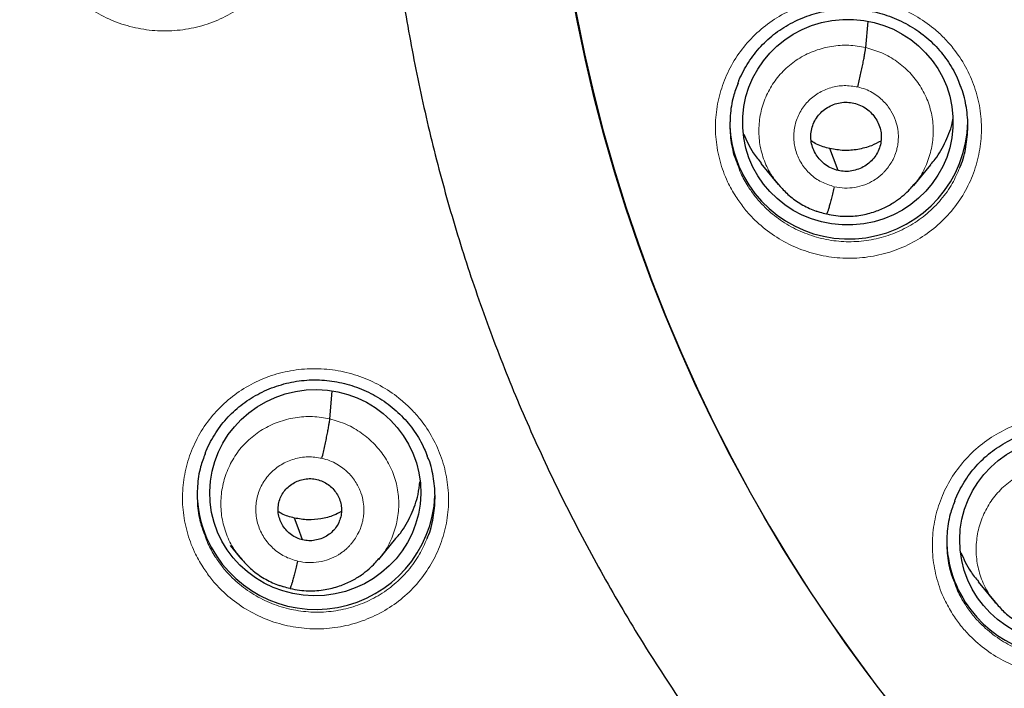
# Model space of a CAD drawing. Header units: millimetres. Extents: x 8 to 2236, y 12 to 2208.
# Tile 45 of 165: x 1057 to 1071, y 1863 to 1873. Entities that reach past the tile are written whole.
import ezdxf

# ---------------------------------------------------------------- set-up
doc = ezdxf.new("R2010")
doc.units = ezdxf.units.MM

msp = doc.modelspace()

# ---------------------------------------------------------------- linework, layer by layer
at = {"color": 7, "linetype": 'Continuous', "lineweight": 30}
for p, q in [((1068.652, 1872.541), (1068.685, 1872.913)), ((1067.154, 1870.885), (1067.401, 1870.586)), ((1069.337, 1870.571), (1069.582, 1870.867)), ((1067.394, 1870.595), (1067.41, 1870.579)), ((1067.412, 1870.581), (1067.405, 1870.589)), ((1069.332, 1870.575), (1069.311, 1870.551)), ((1068.094, 1870.162), (1068.09, 1870.16)), ((1060.995, 1867.233), (1061.03, 1867.628)), ((1061.694, 1865.226), (1061.94, 1865.522)), ((1059.571, 1865.423), (1059.719, 1865.243)), ((1059.712, 1865.252), (1059.728, 1865.235)), ((1059.73, 1865.238), (1059.723, 1865.247)), ((1061.69, 1865.23), (1061.668, 1865.205)), ((1070.258, 1864.905), (1070.505, 1864.605)), ((1060.426, 1864.81), (1060.422, 1864.808)), ((1070.498, 1864.614), (1070.514, 1864.598)), ((1070.516, 1864.6), (1070.51, 1864.609))]:
    msp.add_line(p, q, dxfattribs=at)
at = {"color": 252, "linetype": 'Continuous', "lineweight": 0}
for p, q in [((1067.432, 1870.555), (1067.412, 1870.581)), ((1068.09, 1870.16), (1067.945, 1870.208)), ((1059.751, 1865.211), (1059.73, 1865.238)), ((1060.422, 1864.808), (1060.276, 1864.857)), ((1070.537, 1864.574), (1070.516, 1864.6))]:
    msp.add_line(p, q, dxfattribs=at)
at = {"color": 7, "linetype": 'Continuous', "lineweight": 30, "flags": 128}
for points in [[(1068.257, 1870.784), (1068.191, 1870.96), (1068.14, 1871.097)], [(1060.606, 1865.503), (1060.541, 1865.679), (1060.489, 1865.816)]]:
    msp.add_lwpolyline(points, dxfattribs=at)
at = {"color": 7, "linetype": 'Continuous', "lineweight": 30}
for centre, radius, start, end in [((1087.205, 1877.398), 23.103, 180.8483, 359.1517), ((1068.351, 1871.48), 1.64, 180.0042, 197.3092), ((1068.408, 1871.509), 1.703, 197.6712, 359.0209), ((1060.741, 1866.184), 1.642, 180.0133, 203.4054), ((1060.795, 1866.214), 1.704, 203.6088, 357.2598), ((1071.458, 1865.511), 1.648, 180.0468, 217.5974), ((1071.506, 1865.54), 1.704, 217.3678, 358.9975)]:
    msp.add_arc(centre, radius, start, end, dxfattribs=at)
at = {"color": 252, "linetype": 'Continuous', "lineweight": 0}
msp.add_arc((1087.205, 1877.428), 23.123, 184.3344, 355.9199, dxfattribs=at)
at = {"color": 7, "linetype": 'Continuous', "lineweight": 30}
for centre, major_axis, ratio in [((1068.396, 1871.475), (1.502, 0.075), 0.978362), ((1060.786, 1866.179), (1.502, 0.134), 0.977463), ((1071.497, 1865.501), (1.496, 0.141), 0.98023)]:
    msp.add_ellipse(centre, major_axis=major_axis, ratio=ratio, dxfattribs=at)
at = {"color": 252, "linetype": 'Continuous', "lineweight": 0}
for points, knots in [([(1057.008, 1873.666), (1056.967, 1873.737), (1056.872, 1873.899), (1056.774, 1874.176), (1056.716, 1874.487), (1056.714, 1874.802), (1056.765, 1875.113), (1056.87, 1875.411), (1057.023, 1875.687), (1057.222, 1875.932), (1057.46, 1876.143), (1057.731, 1876.309), (1058.027, 1876.43), (1058.341, 1876.499), (1058.662, 1876.516), (1058.982, 1876.479), (1059.292, 1876.391), (1059.582, 1876.252), (1059.813, 1876.091), (1059.989, 1875.928), (1060.147, 1875.748), (1060.3, 1875.515), (1060.428, 1875.225), (1060.504, 1874.918), (1060.528, 1874.603), (1060.496, 1874.29), (1060.412, 1873.986), (1060.276, 1873.701), (1060.094, 1873.443), (1059.87, 1873.219), (1059.611, 1873.035), (1059.322, 1872.897), (1059.015, 1872.808), (1058.695, 1872.772), (1058.373, 1872.788), (1058.059, 1872.858), (1057.76, 1872.977), (1057.485, 1873.145), (1057.275, 1873.328), (1057.117, 1873.505), (1057.044, 1873.613), (1057.008, 1873.666)], [0, 0, 0, 0, 0.0208194, 0.0476453, 0.0744711, 0.1012803, 0.1280895, 0.1548977, 0.181706, 0.2085296, 0.2353533, 0.2622017, 0.2890502, 0.3159221, 0.342794, 0.3696777, 0.3965614, 0.4234402, 0.4503188, 0.4671284, 0.483938, 0.510753, 0.5375678, 0.5643833, 0.5911987, 0.6180057, 0.6448127, 0.6716242, 0.6984358, 0.7252666, 0.7520975, 0.7789539, 0.8058103, 0.8326875, 0.8595648, 0.8864488, 0.9133328, 0.9402066, 0.9670804, 0.9835402, 1, 1, 1, 1]), ([(1066.795, 1870.412), (1066.754, 1870.481), (1066.66, 1870.642), (1066.562, 1870.917), (1066.504, 1871.227), (1066.501, 1871.542), (1066.552, 1871.853), (1066.656, 1872.15), (1066.808, 1872.427), (1067.007, 1872.674), (1067.245, 1872.885), (1067.516, 1873.053), (1067.812, 1873.174), (1068.125, 1873.245), (1068.447, 1873.263), (1068.767, 1873.227), (1069.077, 1873.141), (1069.367, 1873.003), (1069.598, 1872.844), (1069.774, 1872.682), (1069.932, 1872.503), (1070.086, 1872.271), (1070.214, 1871.982), (1070.291, 1871.675), (1070.315, 1871.361), (1070.284, 1871.048), (1070.2, 1870.744), (1070.065, 1870.459), (1069.884, 1870.199), (1069.659, 1869.975), (1069.4, 1869.789), (1069.112, 1869.65), (1068.804, 1869.56), (1068.485, 1869.522), (1068.163, 1869.537), (1067.849, 1869.606), (1067.55, 1869.724), (1067.275, 1869.89), (1067.064, 1870.072), (1066.906, 1870.25), (1066.832, 1870.358), (1066.795, 1870.412)], [0, 0, 0, 0, 0.020473, 0.047304, 0.074134, 0.100961, 0.127788, 0.15462, 0.181452, 0.208294, 0.235136, 0.26199, 0.288844, 0.315706, 0.342568, 0.369431, 0.396293, 0.423149, 0.450005, 0.466782, 0.483558, 0.510386, 0.537214, 0.564042, 0.590871, 0.617698, 0.644526, 0.67136, 0.698195, 0.725041, 0.751887, 0.778744, 0.805601, 0.832464, 0.859327, 0.886189, 0.91305, 0.939902, 0.966755, 0.983378, 1, 1, 1, 1]), ([(1067.405, 1870.589), (1067.373, 1870.628), (1067.288, 1870.729), (1067.197, 1870.921), (1067.132, 1871.154), (1067.118, 1871.395), (1067.15, 1871.634), (1067.228, 1871.862), (1067.349, 1872.071), (1067.51, 1872.252), (1067.705, 1872.399), (1067.926, 1872.504), (1068.163, 1872.566), (1068.41, 1872.584), (1068.571, 1872.556), (1068.652, 1872.541)], [0, 0, 0, 0, 0.0494063, 0.1286392, 0.2078037, 0.2869257, 0.3661535, 0.4453828, 0.5245077, 0.6036732, 0.682906, 0.7621486, 0.8414195, 0.9206567, 1, 1, 1, 1]), ([(1068.652, 1872.541), (1068.73, 1872.519), (1068.888, 1872.474), (1069.1, 1872.349), (1069.286, 1872.189), (1069.436, 1871.998), (1069.545, 1871.781), (1069.609, 1871.547), (1069.624, 1871.307), (1069.592, 1871.068), (1069.512, 1870.841), (1069.424, 1870.673), (1069.351, 1870.594), (1069.332, 1870.575)], [0, 0, 0, 0, 0.096916, 0.193704, 0.290533, 0.387326, 0.484107, 0.580806, 0.677451, 0.774227, 0.871004, 0.967653, 1, 1, 1, 1]), ([(1068.203, 1870.553), (1068.14, 1870.573), (1068.015, 1870.612), (1067.855, 1870.728), (1067.73, 1870.877), (1067.648, 1871.053), (1067.616, 1871.244), (1067.634, 1871.437), (1067.704, 1871.617), (1067.818, 1871.774), (1067.97, 1871.896), (1068.15, 1871.975), (1068.345, 1872.008), (1068.474, 1871.988), (1068.539, 1871.979)], [0, 0, 0, 0, 0.083335, 0.166662, 0.249996, 0.333331, 0.416666, 0.5, 0.583335, 0.666671, 0.750002, 0.833334, 0.916666, 1, 1, 1, 1]), ([(1068.539, 1871.979), (1068.575, 1871.969), (1068.647, 1871.95), (1068.744, 1871.901), (1068.829, 1871.844), (1068.924, 1871.761), (1069.014, 1871.648), (1069.081, 1871.507), (1069.113, 1871.377), (1069.12, 1871.279), (1069.117, 1871.211), (1069.112, 1871.168), (1069.106, 1871.131), (1069.1, 1871.102), (1069.091, 1871.068), (1069.075, 1871.016), (1069.045, 1870.946), (1069.001, 1870.869), (1068.958, 1870.81), (1068.917, 1870.765), (1068.886, 1870.733), (1068.85, 1870.701), (1068.81, 1870.671), (1068.742, 1870.626), (1068.638, 1870.576), (1068.497, 1870.539), (1068.349, 1870.527), (1068.252, 1870.545), (1068.203, 1870.553)], [0, 0, 0, 0, 0.048472, 0.094514, 0.138284, 0.179807, 0.255904, 0.322924, 0.380886, 0.429714, 0.450727, 0.469476, 0.485964, 0.500188, 0.507886, 0.532084, 0.571468, 0.606149, 0.647498, 0.665898, 0.68535, 0.705855, 0.727418, 0.750054, 0.811723, 0.873924, 0.936617, 1, 1, 1, 1]), ([(1066.822, 1870.868), (1066.835, 1870.827), (1066.872, 1870.717), (1066.933, 1870.618), (1066.971, 1870.556)], [0, 0, 0, 0, 0.378933, 1, 1, 1, 1]), ([(1066.971, 1870.556), (1067.004, 1870.508), (1067.07, 1870.411), (1067.211, 1870.253), (1067.4, 1870.09), (1067.646, 1869.941), (1067.913, 1869.835), (1068.194, 1869.773), (1068.482, 1869.76), (1068.768, 1869.793), (1069.043, 1869.874), (1069.301, 1869.998), (1069.533, 1870.163), (1069.733, 1870.365), (1069.892, 1870.587), (1069.963, 1870.749), (1069.996, 1870.826)], [0, 0, 0, 0, 0.047155, 0.094309, 0.17048, 0.246652, 0.322822, 0.398992, 0.475172, 0.551353, 0.627566, 0.703779, 0.780001, 0.856222, 0.932345, 1, 1, 1, 1]), ([(1059.179, 1865.118), (1059.138, 1865.188), (1059.044, 1865.348), (1058.946, 1865.623), (1058.888, 1865.932), (1058.886, 1866.247), (1058.937, 1866.557), (1059.041, 1866.853), (1059.193, 1867.129), (1059.392, 1867.375), (1059.63, 1867.585), (1059.901, 1867.752), (1060.197, 1867.873), (1060.511, 1867.942), (1060.832, 1867.96), (1061.153, 1867.923), (1061.463, 1867.835), (1061.753, 1867.697), (1061.984, 1867.537), (1062.16, 1867.375), (1062.318, 1867.196), (1062.471, 1866.964), (1062.6, 1866.675), (1062.676, 1866.369), (1062.7, 1866.055), (1062.668, 1865.743), (1062.585, 1865.44), (1062.45, 1865.156), (1062.268, 1864.897), (1062.044, 1864.673), (1061.784, 1864.489), (1061.496, 1864.351), (1061.188, 1864.261), (1060.869, 1864.225), (1060.547, 1864.241), (1060.232, 1864.31), (1059.933, 1864.429), (1059.659, 1864.596), (1059.447, 1864.778), (1059.289, 1864.956), (1059.216, 1865.064), (1059.179, 1865.118)], [0, 0, 0, 0, 0.0204491, 0.047259, 0.0740689, 0.1008766, 0.1276844, 0.1545065, 0.1813286, 0.2081751, 0.2350217, 0.2618922, 0.2887627, 0.3156462, 0.3425295, 0.3694092, 0.3962888, 0.4231496, 0.4500102, 0.4667856, 0.483561, 0.5103688, 0.5371765, 0.5639842, 0.590792, 0.6176026, 0.6444133, 0.6712423, 0.6980714, 0.724926, 0.7517807, 0.7786568, 0.8055329, 0.832417, 0.859301, 0.8861762, 0.9130512, 0.9399042, 0.9667571, 0.9833786, 1, 1, 1, 1]), ([(1059.723, 1865.247), (1059.69, 1865.286), (1059.604, 1865.389), (1059.511, 1865.585), (1059.445, 1865.822), (1059.43, 1866.067), (1059.464, 1866.311), (1059.543, 1866.543), (1059.666, 1866.756), (1059.831, 1866.94), (1060.03, 1867.089), (1060.255, 1867.196), (1060.497, 1867.258), (1060.748, 1867.277), (1060.913, 1867.248), (1060.995, 1867.233)], [0, 0, 0, 0, 0.0490988, 0.1283573, 0.2075471, 0.2866936, 0.3659466, 0.4452023, 0.5243539, 0.6035454, 0.682804, 0.7620722, 0.8413685, 0.920631, 1, 1, 1, 1]), ([(1069.893, 1864.444), (1069.853, 1864.512), (1069.76, 1864.671), (1069.662, 1864.944), (1069.603, 1865.254), (1069.601, 1865.568), (1069.651, 1865.879), (1069.755, 1866.176), (1069.908, 1866.452), (1070.107, 1866.699), (1070.345, 1866.91), (1070.616, 1867.077), (1070.912, 1867.199), (1071.226, 1867.269), (1071.547, 1867.288), (1071.867, 1867.253), (1072.177, 1867.166), (1072.467, 1867.029), (1072.698, 1866.87), (1072.874, 1866.709), (1073.032, 1866.531), (1073.185, 1866.3), (1073.314, 1866.011), (1073.39, 1865.705), (1073.415, 1865.391), (1073.383, 1865.078), (1073.3, 1864.775), (1073.165, 1864.49), (1072.983, 1864.231), (1072.759, 1864.006), (1072.499, 1863.821), (1072.211, 1863.682), (1071.903, 1863.592), (1071.584, 1863.554), (1071.262, 1863.569), (1070.948, 1863.637), (1070.649, 1863.755), (1070.375, 1863.921), (1070.163, 1864.103), (1070.004, 1864.28), (1069.93, 1864.389), (1069.893, 1864.444)], [0, 0, 0, 0, 0.020165, 0.046992, 0.073819, 0.100651, 0.127483, 0.154325, 0.181168, 0.208022, 0.234876, 0.261739, 0.288601, 0.315463, 0.342326, 0.369182, 0.396037, 0.422881, 0.449725, 0.466481, 0.483238, 0.510068, 0.536897, 0.563727, 0.590556, 0.617391, 0.644226, 0.671072, 0.697919, 0.724776, 0.751633, 0.778497, 0.80536, 0.832221, 0.859082, 0.885934, 0.912787, 0.939627, 0.966467, 0.983233, 1, 1, 1, 1]), ([(1060.995, 1867.233), (1061.075, 1867.21), (1061.236, 1867.164), (1061.452, 1867.036), (1061.641, 1866.874), (1061.795, 1866.678), (1061.907, 1866.457), (1061.972, 1866.219), (1061.986, 1865.974), (1061.954, 1865.73), (1061.872, 1865.5), (1061.783, 1865.329), (1061.708, 1865.249), (1061.69, 1865.23)], [0, 0, 0, 0, 0.096957, 0.193788, 0.290659, 0.387494, 0.484317, 0.581056, 0.677742, 0.774559, 0.871378, 0.968071, 1, 1, 1, 1]), ([(1060.535, 1865.201), (1060.47, 1865.221), (1060.341, 1865.261), (1060.176, 1865.381), (1060.046, 1865.535), (1059.962, 1865.718), (1059.928, 1865.915), (1059.948, 1866.113), (1060.019, 1866.3), (1060.138, 1866.461), (1060.295, 1866.587), (1060.48, 1866.668), (1060.682, 1866.702), (1060.815, 1866.681), (1060.882, 1866.671)], [0, 0, 0, 0, 0.083337, 0.16667, 0.250005, 0.333339, 0.416673, 0.500005, 0.58334, 0.666674, 0.750004, 0.833336, 0.916667, 1, 1, 1, 1]), ([(1060.882, 1866.671), (1060.92, 1866.661), (1060.994, 1866.641), (1061.094, 1866.591), (1061.182, 1866.532), (1061.28, 1866.447), (1061.372, 1866.33), (1061.442, 1866.184), (1061.475, 1866.05), (1061.483, 1865.948), (1061.479, 1865.878), (1061.475, 1865.834), (1061.468, 1865.796), (1061.462, 1865.766), (1061.453, 1865.73), (1061.436, 1865.677), (1061.405, 1865.605), (1061.359, 1865.525), (1061.315, 1865.465), (1061.273, 1865.418), (1061.24, 1865.385), (1061.203, 1865.352), (1061.162, 1865.321), (1061.092, 1865.275), (1060.985, 1865.223), (1060.839, 1865.185), (1060.686, 1865.173), (1060.585, 1865.192), (1060.535, 1865.201)], [0, 0, 0, 0, 0.04844, 0.094454, 0.138201, 0.179706, 0.255777, 0.322789, 0.380759, 0.429614, 0.450645, 0.469416, 0.485932, 0.500188, 0.507916, 0.532143, 0.571536, 0.606213, 0.647549, 0.665942, 0.685385, 0.705879, 0.727432, 0.750054, 0.811726, 0.873927, 0.936619, 1, 1, 1, 1]), ([(1070.51, 1864.609), (1070.477, 1864.647), (1070.393, 1864.747), (1070.302, 1864.939), (1070.237, 1865.171), (1070.223, 1865.411), (1070.255, 1865.65), (1070.333, 1865.878), (1070.454, 1866.087), (1070.615, 1866.268), (1070.81, 1866.414), (1071.031, 1866.519), (1071.268, 1866.581), (1071.515, 1866.6), (1071.676, 1866.571), (1071.757, 1866.557)], [0, 0, 0, 0, 0.04892, 0.128193, 0.207398, 0.286561, 0.365829, 0.445099, 0.524264, 0.603471, 0.682744, 0.762027, 0.841338, 0.920615, 1, 1, 1, 1]), ([(1059.208, 1865.577), (1059.222, 1865.535), (1059.259, 1865.425), (1059.319, 1865.326), (1059.357, 1865.264)], [0, 0, 0, 0, 0.381282, 1, 1, 1, 1]), ([(1059.357, 1865.264), (1059.39, 1865.216), (1059.456, 1865.119), (1059.597, 1864.96), (1059.786, 1864.797), (1060.032, 1864.647), (1060.299, 1864.541), (1060.487, 1864.499), (1060.676, 1864.474), (1060.869, 1864.464), (1061.154, 1864.497), (1061.43, 1864.576), (1061.688, 1864.7), (1061.92, 1864.864), (1062.12, 1865.064), (1062.279, 1865.286), (1062.35, 1865.449), (1062.384, 1865.526)], [0, 0, 0, 0, 0.047102, 0.094203, 0.170289, 0.246375, 0.322457, 0.39854, 0.398738, 0.474936, 0.551135, 0.627313, 0.703492, 0.779607, 0.855723, 0.931761, 1, 1, 1, 1]), ([(1069.92, 1864.899), (1069.934, 1864.857), (1069.97, 1864.749), (1070.031, 1864.65), (1070.068, 1864.59)], [0, 0, 0, 0, 0.384003, 1, 1, 1, 1]), ([(1070.068, 1864.59), (1070.101, 1864.541), (1070.167, 1864.444), (1070.309, 1864.285), (1070.499, 1864.122), (1070.744, 1863.973), (1071.011, 1863.868), (1071.292, 1863.807), (1071.58, 1863.794), (1071.77, 1863.816), (1071.958, 1863.854), (1072.142, 1863.908), (1072.399, 1864.032), (1072.631, 1864.197), (1072.831, 1864.398), (1072.991, 1864.62), (1073.061, 1864.783), (1073.095, 1864.86)], [0, 0, 0, 0, 0.0475084, 0.0950168, 0.171062, 0.2471074, 0.3231514, 0.3991956, 0.4752449, 0.5512944, 0.5515347, 0.6276599, 0.7037852, 0.7798945, 0.8560039, 0.9320805, 1, 1, 1, 1])]:
    msp.add_open_spline(points, degree=3, knots=knots, dxfattribs=at)
at = {"color": 7, "linetype": 'Continuous', "lineweight": 30}
for points, knots in [([(1062.021, 1873.393), (1062.027, 1873.348), (1062.06, 1873.119), (1062.131, 1872.708), (1062.235, 1872.161), (1062.353, 1871.616), (1062.482, 1871.073), (1062.624, 1870.534), (1062.778, 1869.998), (1062.944, 1869.465), (1063.122, 1868.936), (1063.312, 1868.411), (1063.514, 1867.89), (1063.727, 1867.374), (1063.953, 1866.863), (1064.189, 1866.357), (1064.437, 1865.856), (1064.697, 1865.361), (1064.968, 1864.871), (1065.249, 1864.388), (1065.542, 1863.91), (1065.845, 1863.44), (1066.159, 1862.976), (1066.484, 1862.519), (1066.818, 1862.069), (1067.163, 1861.626), (1067.518, 1861.192), (1067.882, 1860.765), (1068.256, 1860.346), (1068.64, 1859.936), (1069.032, 1859.534), (1069.434, 1859.14), (1069.845, 1858.756), (1070.264, 1858.381), (1070.691, 1858.014), (1071.127, 1857.658), (1071.571, 1857.311), (1072.022, 1856.974), (1072.481, 1856.646), (1072.948, 1856.329), (1073.421, 1856.022), (1073.901, 1855.726), (1074.388, 1855.44), (1074.881, 1855.165), (1075.381, 1854.901), (1075.886, 1854.647), (1076.397, 1854.405), (1076.913, 1854.174), (1077.434, 1853.955), (1077.842, 1853.792), (1078.076, 1853.706), (1078.134, 1853.685)], [0, 0, 0, 0, 0.005147, 0.026159, 0.047171, 0.068184, 0.089196, 0.110209, 0.131222, 0.152235, 0.173249, 0.194263, 0.215277, 0.236292, 0.257307, 0.278323, 0.299339, 0.320355, 0.341372, 0.362389, 0.383407, 0.404426, 0.425445, 0.446465, 0.467485, 0.488505, 0.509527, 0.530548, 0.551571, 0.572594, 0.593617, 0.614641, 0.635666, 0.656691, 0.677717, 0.698743, 0.71977, 0.740798, 0.761826, 0.782854, 0.803883, 0.824913, 0.845943, 0.866974, 0.888005, 0.909036, 0.930068, 0.9511, 0.972133, 0.993166, 1, 1, 1, 1]), ([(1066.825, 1872.031), (1066.83, 1872.045), (1066.852, 1872.105), (1066.902, 1872.205), (1066.975, 1872.331), (1067.059, 1872.45), (1067.152, 1872.559), (1067.253, 1872.659), (1067.363, 1872.75), (1067.482, 1872.831), (1067.608, 1872.903), (1067.741, 1872.964), (1067.879, 1873.014), (1068.021, 1873.053), (1068.166, 1873.08), (1068.312, 1873.094), (1068.458, 1873.095), (1068.602, 1873.084), (1068.745, 1873.061), (1068.887, 1873.026), (1069.025, 1872.979), (1069.16, 1872.92), (1069.29, 1872.851), (1069.413, 1872.771), (1069.528, 1872.681), (1069.634, 1872.582), (1069.73, 1872.476), (1069.816, 1872.361), (1069.893, 1872.24), (1069.955, 1872.122), (1069.986, 1872.043), (1069.999, 1872.009)], [0, 0, 0, 0, 0.011226, 0.0475, 0.083763, 0.119783, 0.155396, 0.190512, 0.225414, 0.260657, 0.296277, 0.332176, 0.368231, 0.404298, 0.440223, 0.475905, 0.511286, 0.546311, 0.58146, 0.616891, 0.652554, 0.688373, 0.724257, 0.760081, 0.795762, 0.831244, 0.866426, 0.901584, 0.937062, 0.972797, 1, 1, 1, 1]), ([(1068.539, 1871.979), (1068.546, 1872.008), (1068.559, 1872.066), (1068.579, 1872.155), (1068.597, 1872.241), (1068.614, 1872.321), (1068.628, 1872.394), (1068.639, 1872.457), (1068.648, 1872.509), (1068.65, 1872.53), (1068.652, 1872.541)], [0, 0, 0, 0, 0.125817, 0.250673, 0.375467, 0.500388, 0.625265, 0.749923, 0.874541, 1, 1, 1, 1]), ([(1066.827, 1872.033), (1066.803, 1871.97), (1066.746, 1871.82), (1066.709, 1871.567), (1066.711, 1871.286), (1066.75, 1871.049), (1066.803, 1870.915), (1066.822, 1870.868)], [0, 0, 0, 0, 0.168714, 0.403899, 0.639083, 0.874294, 1, 1, 1, 1]), ([(1069.996, 1870.826), (1070, 1870.835), (1070.045, 1870.929), (1070.088, 1871.124), (1070.121, 1871.403), (1070.095, 1871.683), (1070.053, 1871.889), (1070.005, 1871.993), (1069.997, 1872.011)], [0, 0, 0, 0, 0.025719, 0.25691, 0.4881, 0.719289, 0.950478, 1, 1, 1, 1]), ([(1068.257, 1870.784), (1068.225, 1870.794), (1068.162, 1870.812), (1068.077, 1870.864), (1068.003, 1870.929), (1067.942, 1871.007), (1067.898, 1871.094), (1067.871, 1871.187), (1067.864, 1871.284), (1067.877, 1871.38), (1067.909, 1871.472), (1067.958, 1871.556), (1068.024, 1871.628), (1068.103, 1871.687), (1068.192, 1871.73), (1068.287, 1871.756), (1068.387, 1871.765), (1068.452, 1871.753), (1068.484, 1871.748)], [0, 0, 0, 0, 0.0626163, 0.1250994, 0.1877617, 0.2504971, 0.3130606, 0.3753463, 0.4376008, 0.4999928, 0.5623872, 0.6246468, 0.6869367, 0.7495019, 0.812237, 0.8748987, 0.9373822, 1, 1, 1, 1]), ([(1068.484, 1871.748), (1068.516, 1871.738), (1068.58, 1871.72), (1068.665, 1871.668), (1068.739, 1871.603), (1068.799, 1871.525), (1068.844, 1871.438), (1068.871, 1871.345), (1068.877, 1871.248), (1068.864, 1871.152), (1068.833, 1871.06), (1068.784, 1870.976), (1068.718, 1870.904), (1068.639, 1870.845), (1068.55, 1870.802), (1068.454, 1870.776), (1068.355, 1870.767), (1068.29, 1870.779), (1068.257, 1870.784)], [0, 0, 0, 0, 0.062616, 0.125099, 0.187762, 0.250497, 0.313061, 0.375346, 0.4376, 0.499993, 0.562387, 0.624647, 0.686937, 0.749502, 0.812237, 0.874899, 0.937382, 1, 1, 1, 1]), ([(1069.577, 1870.871), (1069.6, 1870.896), (1069.692, 1870.994), (1069.798, 1871.206), (1069.881, 1871.4), (1069.895, 1871.508), (1069.896, 1871.516)], [0, 0, 0, 0, 0.1380013, 0.5517204, 0.9659857, 1, 1, 1, 1]), ([(1066.908, 1871.305), (1066.948, 1871.213), (1067.013, 1871.063), (1067.119, 1870.938), (1067.16, 1870.889)], [0, 0, 0, 0, 0.6128, 1, 1, 1, 1]), ([(1068.14, 1871.097), (1068.075, 1871.114), (1067.98, 1871.139), (1067.898, 1871.191), (1067.873, 1871.207)], [0, 0, 0, 0, 0.6910734, 1, 1, 1, 1]), ([(1068.868, 1871.205), (1068.824, 1871.182), (1068.72, 1871.127), (1068.54, 1871.081), (1068.338, 1871.062), (1068.206, 1871.086), (1068.14, 1871.097)], [0, 0, 0, 0, 0.202226, 0.468465, 0.733947, 1, 1, 1, 1]), ([(1067.41, 1870.579), (1067.452, 1870.532), (1067.541, 1870.432), (1067.706, 1870.313), (1067.893, 1870.215), (1068.028, 1870.181), (1068.095, 1870.164)], [0, 0, 0, 0, 0.230787, 0.488188, 0.744372, 1, 1, 1, 1]), ([(1068.095, 1870.163), (1068.138, 1870.154), (1068.223, 1870.136), (1068.349, 1870.128), (1068.469, 1870.131), (1068.615, 1870.149), (1068.78, 1870.191), (1068.95, 1870.264), (1069.088, 1870.347), (1069.195, 1870.431), (1069.277, 1870.509), (1069.32, 1870.56), (1069.339, 1870.583)], [0, 0, 0, 0, 0.095868, 0.186956, 0.273508, 0.355631, 0.506566, 0.639949, 0.755805, 0.854291, 0.935619, 1, 1, 1, 1]), ([(1068.203, 1870.553), (1068.196, 1870.525), (1068.182, 1870.467), (1068.162, 1870.388), (1068.144, 1870.318), (1068.127, 1870.257), (1068.113, 1870.21), (1068.102, 1870.177), (1068.097, 1870.168), (1068.095, 1870.164)], [0, 0, 0, 0, 0.144721, 0.290201, 0.436292, 0.582547, 0.728713, 0.874858, 1, 1, 1, 1]), ([(1059.212, 1866.734), (1059.217, 1866.748), (1059.239, 1866.809), (1059.289, 1866.91), (1059.362, 1867.035), (1059.446, 1867.153), (1059.539, 1867.262), (1059.641, 1867.361), (1059.751, 1867.451), (1059.869, 1867.532), (1059.995, 1867.603), (1060.128, 1867.664), (1060.267, 1867.714), (1060.409, 1867.753), (1060.554, 1867.779), (1060.7, 1867.792), (1060.845, 1867.793), (1060.99, 1867.782), (1061.133, 1867.758), (1061.274, 1867.723), (1061.413, 1867.676), (1061.548, 1867.617), (1061.677, 1867.547), (1061.8, 1867.467), (1061.915, 1867.377), (1062.021, 1867.278), (1062.117, 1867.172), (1062.204, 1867.057), (1062.28, 1866.936), (1062.342, 1866.818), (1062.373, 1866.739), (1062.387, 1866.704)], [0, 0, 0, 0, 0.011743, 0.047989, 0.08423, 0.120232, 0.155831, 0.190936, 0.225824, 0.261053, 0.296655, 0.332533, 0.368565, 0.404609, 0.440509, 0.476168, 0.511526, 0.546521, 0.581632, 0.617022, 0.65264, 0.688409, 0.724241, 0.76001, 0.795634, 0.831058, 0.866183, 0.901272, 0.936685, 0.972358, 1, 1, 1, 1]), ([(1060.882, 1866.671), (1060.889, 1866.7), (1060.903, 1866.759), (1060.922, 1866.847), (1060.941, 1866.933), (1060.957, 1867.013), (1060.971, 1867.086), (1060.983, 1867.149), (1060.991, 1867.201), (1060.994, 1867.222), (1060.995, 1867.233)], [0, 0, 0, 0, 0.126126, 0.251076, 0.375804, 0.500564, 0.625255, 0.749776, 0.874375, 1, 1, 1, 1]), ([(1069.923, 1866.056), (1069.929, 1866.071), (1069.95, 1866.132), (1070.001, 1866.233), (1070.074, 1866.359), (1070.158, 1866.477), (1070.251, 1866.586), (1070.353, 1866.686), (1070.463, 1866.776), (1070.581, 1866.858), (1070.707, 1866.929), (1070.84, 1866.991), (1070.978, 1867.041), (1071.121, 1867.08), (1071.266, 1867.106), (1071.412, 1867.12), (1071.557, 1867.122), (1071.701, 1867.111), (1071.844, 1867.088), (1071.986, 1867.053), (1072.125, 1867.006), (1072.259, 1866.948), (1072.389, 1866.879), (1072.512, 1866.799), (1072.627, 1866.709), (1072.732, 1866.611), (1072.829, 1866.505), (1072.915, 1866.391), (1072.992, 1866.27), (1073.054, 1866.152), (1073.085, 1866.073), (1073.098, 1866.039)], [0, 0, 0, 0, 0.011896, 0.048155, 0.084402, 0.120402, 0.155995, 0.19109, 0.225968, 0.261184, 0.296776, 0.332643, 0.368665, 0.404695, 0.440581, 0.476223, 0.511561, 0.546543, 0.581649, 0.617039, 0.652662, 0.688441, 0.724287, 0.760074, 0.795719, 0.831164, 0.866311, 0.901441, 0.936892, 0.972603, 1, 1, 1, 1]), ([(1041.644, 1866.837), (1041.673, 1866.715), (1041.761, 1866.348), (1041.92, 1865.738), (1042.122, 1865.008), (1042.337, 1864.282), (1042.563, 1863.559), (1042.802, 1862.84), (1043.052, 1862.125), (1043.315, 1861.414), (1043.589, 1860.707), (1043.875, 1860.005), (1044.173, 1859.307), (1044.482, 1858.615), (1044.803, 1857.927), (1045.135, 1857.245), (1045.479, 1856.568), (1045.834, 1855.896), (1046.2, 1855.231), (1046.577, 1854.572), (1046.965, 1853.918), (1047.364, 1853.271), (1047.773, 1852.631), (1048.194, 1851.997), (1048.624, 1851.37), (1049.066, 1850.75), (1049.517, 1850.137), (1049.979, 1849.532), (1050.451, 1848.934), (1050.932, 1848.344), (1051.424, 1847.761), (1051.925, 1847.187), (1052.436, 1846.621), (1052.956, 1846.063), (1053.485, 1845.513), (1054.023, 1844.972), (1054.571, 1844.44), (1055.127, 1843.917), (1055.692, 1843.402), (1056.265, 1842.897), (1056.847, 1842.401), (1057.436, 1841.915), (1058.034, 1841.438), (1058.64, 1840.971), (1059.254, 1840.513), (1059.875, 1840.066), (1060.503, 1839.629), (1061.139, 1839.201), (1061.782, 1838.784), (1062.431, 1838.378), (1063.088, 1837.982), (1063.75, 1837.596), (1064.42, 1837.222), (1065.095, 1836.858), (1065.776, 1836.505), (1066.463, 1836.163), (1067.156, 1835.832), (1067.854, 1835.513), (1068.558, 1835.204), (1069.266, 1834.907), (1069.98, 1834.622), (1070.698, 1834.348), (1071.42, 1834.085), (1072.147, 1833.834), (1072.878, 1833.596), (1073.438, 1833.421), (1073.755, 1833.329), (1073.825, 1833.308)], [0, 0, 0, 0, 0.007795, 0.02347, 0.039146, 0.054822, 0.070498, 0.086174, 0.10185, 0.117527, 0.133203, 0.148879, 0.164555, 0.180232, 0.195908, 0.211584, 0.227261, 0.242937, 0.258614, 0.274291, 0.289968, 0.305644, 0.321321, 0.336998, 0.352675, 0.368352, 0.38403, 0.399707, 0.415384, 0.431062, 0.446739, 0.462417, 0.478094, 0.493772, 0.50945, 0.525128, 0.540806, 0.556484, 0.572162, 0.58784, 0.603518, 0.619196, 0.634875, 0.650553, 0.666232, 0.68191, 0.697589, 0.713268, 0.728946, 0.744625, 0.760304, 0.775983, 0.791662, 0.807341, 0.823021, 0.8387, 0.854379, 0.870058, 0.885738, 0.901417, 0.917097, 0.932776, 0.948456, 0.964136, 0.979815, 0.995495, 1, 1, 1, 1]), ([(1059.214, 1866.736), (1059.19, 1866.674), (1059.133, 1866.525), (1059.096, 1866.273), (1059.099, 1865.993), (1059.137, 1865.757), (1059.189, 1865.623), (1059.208, 1865.577)], [0, 0, 0, 0, 0.167631, 0.403429, 0.639226, 0.875032, 1, 1, 1, 1]), ([(1062.384, 1865.526), (1062.388, 1865.534), (1062.433, 1865.627), (1062.475, 1865.821), (1062.508, 1866.099), (1062.482, 1866.379), (1062.441, 1866.584), (1062.393, 1866.688), (1062.385, 1866.706)], [0, 0, 0, 0, 0.023793, 0.25558, 0.487367, 0.719116, 0.950864, 1, 1, 1, 1]), ([(1060.606, 1865.503), (1060.578, 1865.511), (1060.52, 1865.528), (1060.444, 1865.575), (1060.377, 1865.633), (1060.323, 1865.703), (1060.283, 1865.782), (1060.258, 1865.866), (1060.252, 1865.953), (1060.264, 1866.039), (1060.292, 1866.122), (1060.337, 1866.197), (1060.396, 1866.262), (1060.467, 1866.314), (1060.547, 1866.353), (1060.633, 1866.376), (1060.723, 1866.384), (1060.781, 1866.374), (1060.811, 1866.369)], [0, 0, 0, 0, 0.0626157, 0.1250989, 0.1877617, 0.2504971, 0.3130599, 0.3753437, 0.4375961, 0.4999873, 0.5623826, 0.6246442, 0.6869355, 0.7495012, 0.8122362, 0.8748978, 0.9373816, 1, 1, 1, 1]), ([(1060.811, 1866.369), (1060.839, 1866.36), (1060.896, 1866.344), (1060.973, 1866.297), (1061.039, 1866.239), (1061.094, 1866.168), (1061.134, 1866.09), (1061.158, 1866.006), (1061.164, 1865.919), (1061.153, 1865.832), (1061.124, 1865.75), (1061.08, 1865.674), (1061.021, 1865.61), (1060.949, 1865.557), (1060.869, 1865.519), (1060.783, 1865.496), (1060.694, 1865.488), (1060.635, 1865.498), (1060.606, 1865.503)], [0, 0, 0, 0, 0.062615, 0.125099, 0.187761, 0.250497, 0.31306, 0.375343, 0.437595, 0.499986, 0.562382, 0.624643, 0.686935, 0.749501, 0.812236, 0.874897, 0.937381, 1, 1, 1, 1]), ([(1061.935, 1865.526), (1061.958, 1865.551), (1062.051, 1865.65), (1062.161, 1865.864), (1062.256, 1866.112), (1062.273, 1866.275), (1062.279, 1866.336)], [0, 0, 0, 0, 0.112148, 0.453275, 0.79485, 1, 1, 1, 1]), ([(1069.925, 1866.059), (1069.901, 1865.997), (1069.844, 1865.847), (1069.807, 1865.595), (1069.81, 1865.315), (1069.848, 1865.079), (1069.901, 1864.945), (1069.92, 1864.899)], [0, 0, 0, 0, 0.167426, 0.403208, 0.63899, 0.874722, 1, 1, 1, 1]), ([(1060.489, 1865.816), (1060.427, 1865.832), (1060.345, 1865.853), (1060.275, 1865.897), (1060.259, 1865.907)], [0, 0, 0, 0, 0.767531, 1, 1, 1, 1]), ([(1061.16, 1865.908), (1061.124, 1865.889), (1061.033, 1865.842), (1060.869, 1865.801), (1060.678, 1865.783), (1060.552, 1865.805), (1060.489, 1865.816)], [0, 0, 0, 0, 0.174464, 0.449966, 0.724687, 1, 1, 1, 1]), ([(1070.012, 1865.325), (1070.052, 1865.232), (1070.117, 1865.082), (1070.223, 1864.957), (1070.264, 1864.909)], [0, 0, 0, 0, 0.618135, 1, 1, 1, 1]), ([(1059.728, 1865.235), (1059.771, 1865.188), (1059.861, 1865.086), (1060.03, 1864.964), (1060.221, 1864.864), (1060.359, 1864.829), (1060.427, 1864.812)], [0, 0, 0, 0, 0.230232, 0.487758, 0.744127, 1, 1, 1, 1]), ([(1060.427, 1864.811), (1060.471, 1864.802), (1060.558, 1864.783), (1060.686, 1864.775), (1060.809, 1864.778), (1060.958, 1864.796), (1061.126, 1864.839), (1061.3, 1864.913), (1061.44, 1864.997), (1061.55, 1865.083), (1061.633, 1865.163), (1061.677, 1865.215), (1061.697, 1865.238)], [0, 0, 0, 0, 0.095848, 0.186921, 0.273461, 0.355577, 0.506505, 0.639894, 0.755763, 0.854268, 0.935614, 1, 1, 1, 1]), ([(1060.535, 1865.201), (1060.528, 1865.172), (1060.514, 1865.115), (1060.494, 1865.036), (1060.476, 1864.965), (1060.459, 1864.905), (1060.445, 1864.858), (1060.434, 1864.825), (1060.43, 1864.816), (1060.427, 1864.812)], [0, 0, 0, 0, 0.144378, 0.289767, 0.435939, 0.582376, 0.728748, 0.87505, 1, 1, 1, 1]), ([(1070.514, 1864.598), (1070.556, 1864.551), (1070.645, 1864.452), (1070.811, 1864.332), (1070.998, 1864.234), (1071.133, 1864.2), (1071.201, 1864.183)], [0, 0, 0, 0, 0.2306472, 0.488062, 0.7442877, 1, 1, 1, 1])]:
    msp.add_open_spline(points, degree=3, knots=knots, dxfattribs=at)

doc.saveas('drawing.dxf')
